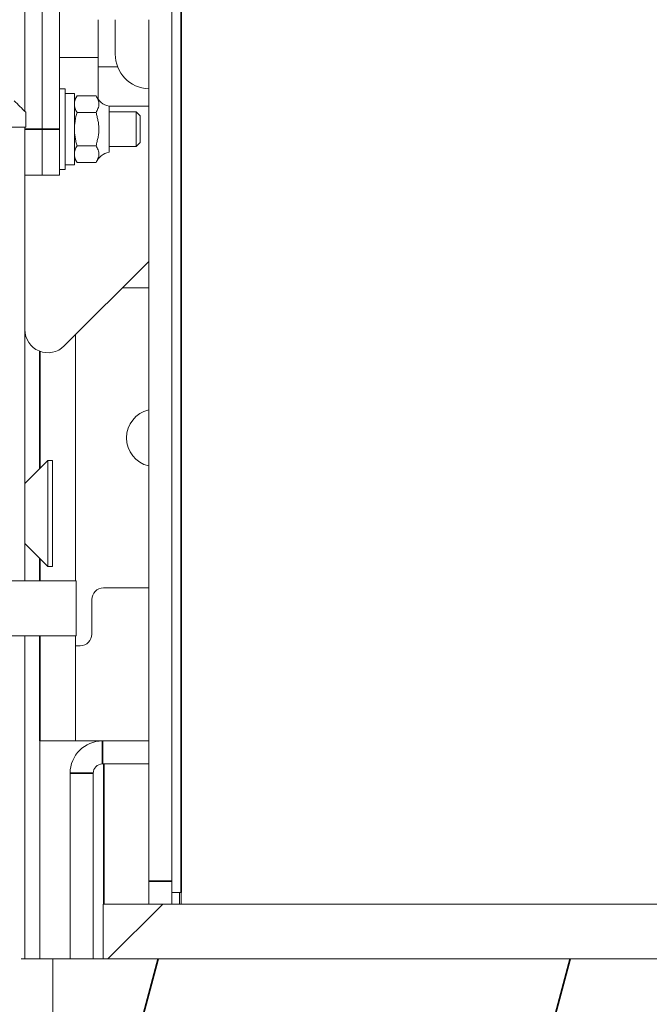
# Model space of a CAD drawing. Header units: millimetres. Extents: x 4 to 1188, y 1 to 840.
# Tile 239 of 256: x 900 to 908, y 378 to 391. Entities that reach past the tile are written whole.
import ezdxf

# ---------------------------------------------------------------- set-up
doc = ezdxf.new("R2010")
doc.units = ezdxf.units.MM
doc.layers.add('1', color=7, linetype='Continuous')

msp = doc.modelspace()

# ---------------------------------------------------------------- hatches: boundary and pattern name
at = {"layer": '1', "linetype": 'Continuous', "lineweight": 35}
h = msp.add_hatch(dxfattribs=at)
h.set_pattern_fill('ANSI31', color=154, scale=1.55, angle=89.9544, style=0)
h.paths.add_polyline_path([(892.2414, 387.6408), (892.2414, 389.6408), (892.457, 389.6408), (892.457, 389.0694), (892.7806, 389.0694), (892.7806, 387.6408)], flags=0)
edge = h.paths.add_edge_path(flags=0)
edge.add_line((897.6173, 389.0694), (897.7806, 389.0694))
edge.add_line((897.7806, 389.0694), (897.7806, 387.6408))
edge.add_line((897.7806, 387.6408), (897.4923, 387.6408))
edge.add_spline(control_points=[(897.4923, 387.6408), (897.534, 388.117), (897.5757, 388.5932), (897.6173, 389.0694)], knot_values=[0, 0, 0, 0, 1, 1, 1, 1], degree=3, periodic=0)
edge = h.paths.add_edge_path(flags=0)
edge.add_line((893.133, 389.0694), (893.2963, 389.0694))
edge.add_spline(control_points=[(893.2963, 389.0694), (893.3003, 389.0234), (893.3044, 388.9773), (893.346, 388.5011), (893.3837, 388.071), (893.4213, 387.6408)], knot_values=[0, 0, 0, 0, 0.0967108, 0.0967108, 1, 1, 1, 1], degree=3, periodic=0)
edge.add_line((893.4213, 387.6408), (893.133, 387.6408))
edge.add_line((893.133, 387.6408), (893.133, 389.0694))
edge = h.paths.add_edge_path(flags=0)
edge.add_line((899.4542, 387.6433), (899.3816, 389.6408))
edge.add_line((899.3816, 389.6408), (899.8353, 389.6408))
edge.add_spline(control_points=[(899.8353, 389.6408), (899.8829, 389.5932), (899.9305, 389.5456), (899.9782, 389.498)], knot_values=[0, 0, 0, 0, 1, 1, 1, 1], degree=3, periodic=0)
edge.add_line((899.9782, 389.498), (899.9782, 389.3123))
edge.add_line((899.9782, 389.3123), (899.5424, 389.3123))
edge.add_line((899.5424, 389.3123), (899.5568, 388.9266))
edge.add_line((899.5568, 388.9266), (899.5996, 387.7837))
edge.add_spline(control_points=[(899.5996, 387.7837), (899.552, 387.7361), (899.5043, 387.6885), (899.4542, 387.6433)], knot_values=[0, 0, 0, 0, 1, 1, 1, 1], degree=3, periodic=0)
edge = h.paths.add_edge_path(flags=0)
edge.add_line((891.3712, 389.3123), (890.9355, 389.3123))
edge.add_line((890.9355, 389.3123), (890.9355, 389.498))
edge.add_spline(control_points=[(890.9355, 389.498), (890.9831, 389.5456), (891.0307, 389.5932), (891.0783, 389.6408)], knot_values=[0, 0, 0, 0, 1, 1, 1, 1], degree=3, periodic=0)
edge.add_line((891.0783, 389.6408), (891.5294, 389.6408))
edge.add_line((891.5294, 389.6408), (891.4594, 387.6432))
edge.add_spline(control_points=[(891.4594, 387.6432), (891.4093, 387.6885), (891.3617, 387.7361), (891.3141, 387.7837)], knot_values=[0, 0, 0, 0, 1, 1, 1, 1], degree=3, periodic=0)
edge.add_line((891.3141, 387.7837), (891.3568, 388.9266))
edge.add_line((891.3568, 388.9266), (891.3712, 389.3123))
h.paths.add_polyline_path([(898.4567, 389.0694), (898.4567, 389.6408), (898.6723, 389.6408), (898.6723, 387.6408), (898.133, 387.6408), (898.133, 389.0694)], flags=0)
h = msp.add_hatch(dxfattribs=at)
h.set_pattern_fill('ANSI31', color=154, scale=1.55, angle=-2.13e-14, style=0)
h.paths.add_polyline_path([(892.5293, 383.0188), (891.0293, 383.0188), (891.0293, 383.6973), (892.5293, 383.6973)], flags=0)
h.paths.add_polyline_path([(900.6006, 383.0188), (898.3862, 383.0188), (898.3862, 383.6973), (900.6006, 383.6973)], flags=0)
h = msp.add_hatch(dxfattribs=at)
h.set_pattern_fill('ANSI31', color=154, scale=1.55, angle=-2.13e-14, style=0)
h.paths.add_polyline_path([(900.9363, 379.0188), (900.9363, 379.6973), (909.9363, 379.6973), (909.9363, 379.0188)], flags=0)
h = msp.add_hatch(dxfattribs=at)
h.set_pattern_fill('ANSI31', color=154, scale=1.55, angle=29.9848, style=0)
h.paths.add_polyline_path([(900.3136, 378.3402), (900.3136, 379.0188), (910.8851, 379.0188), (910.8851, 378.3402)], flags=0)

# ---------------------------------------------------------------- linework, layer by layer
at = {"layer": '1', "color": 154, "linetype": 'Continuous', "lineweight": 13}
for p, q in [((901.7853, 394.5545), (901.7853, 379.983)), ((899.9673, 391.4293), (899.9673, 389.5089)), ((900.1816, 389.289), (900.1816, 391.2152)), ((900.1816, 389.289), (900.1816, 391.2152)), ((900.3959, 389.289), (900.3959, 391.2152)), ((900.8744, 390.1752), (900.8744, 390.6438)), ((901.0851, 390.2176), (901.0851, 390.6438)), ((901.4995, 390.6436), (901.4995, 379.983)), ((900.8744, 390.1752), (900.3959, 390.1752)), ((900.8744, 389.6583), (900.8744, 390.1752)), ((900.8744, 390.0584), (901.1158, 390.0584)), ((900.4673, 389.789), (900.3959, 389.789)), ((900.4673, 388.789), (900.4673, 389.789)), ((900.5816, 389.7319), (900.4673, 389.7319)), ((900.5816, 389.7319), (900.5816, 388.8462)), ((900.6135, 389.7014), (900.5816, 389.6462)), ((900.8492, 389.7014), (900.6135, 389.7014)), ((899.9782, 389.3123), (899.9782, 389.498)), ((899.9782, 389.498), (899.9782, 389.3123)), ((900.8492, 389.4952), (900.6135, 389.4952)), ((901.0101, 389.0033), (901.0101, 389.5747)), ((901.3459, 389.5033), (901.0101, 389.5033)), ((901.0102, 389.5747), (901.4995, 389.5747)), ((901.3959, 389.4533), (901.3459, 389.5033)), ((901.3459, 389.0747), (901.3459, 389.5033)), ((901.3959, 389.1247), (901.3959, 389.4533)), ((899.9782, 389.3123), (899.5424, 389.3123)), ((899.9673, 389.3118), (899.9673, 383.697)), ((900.1816, 388.7176), (900.1816, 389.289)), ((900.1816, 388.7176), (900.1816, 389.289)), ((900.3959, 388.7176), (900.3959, 389.289)), ((901.3459, 389.0747), (901.3959, 389.1247)), ((900.8492, 389.0828), (900.6135, 389.0828)), ((901.0101, 389.0747), (901.3459, 389.0747)), ((900.5816, 388.9319), (900.6135, 388.8766)), ((900.8492, 388.8766), (900.6135, 388.8766)), ((900.3959, 388.789), (900.4673, 388.789)), ((900.4673, 388.8462), (900.5816, 388.8462)), ((900.1816, 388.7176), (899.9673, 388.7176)), ((900.3959, 388.7176), (900.1816, 388.7176)), ((900.455, 386.6054), (901.4997, 387.65)), ((901.1744, 387.3247), (901.4996, 387.3247)), ((900.5959, 383.6971), (900.5959, 386.7461)), ((900.253, 385.189), (899.9673, 384.9033)), ((900.3101, 385.189), (900.253, 385.189)), ((900.253, 383.8747), (900.253, 385.189)), ((900.3101, 383.8747), (900.3101, 385.189)), ((899.9673, 384.1605), (900.253, 383.8747)), ((900.253, 383.8747), (900.3101, 383.8747)), ((898.3862, 383.6973), (900.6006, 383.6973)), ((900.6006, 383.6973), (900.6006, 383.0188)), ((901.4996, 383.6105), (900.9387, 383.6105)), ((900.7959, 383.4676), (900.7959, 383.039)), ((900.6006, 383.0188), (898.3862, 383.0188)), ((899.9673, 383.0184), (899.9673, 379.0186)), ((900.5959, 381.7174), (900.5959, 383.0188)), ((900.653, 382.8962), (900.5959, 382.8962)), ((900.153, 381.7176), (900.928, 381.7176)), ((900.153, 381.7176), (900.153, 379.0185)), ((900.928, 381.7176), (901.4995, 381.7176)), ((900.928, 381.4319), (901.4995, 381.4319)), ((900.528, 379.0185), (900.528, 381.3176)), ((900.8137, 379.0185), (900.8137, 381.3176)), ((901.4995, 379.6973), (901.4995, 379.983)), ((901.7853, 379.983), (901.7853, 379.6973)), ((901.7853, 379.8402), (901.8995, 379.8402)), ((901.8792, 379.8402), (901.8792, 379.6973)), ((901.8995, 379.6973), (901.8995, 379.8402)), ((900.9363, 379.6973), (909.9363, 379.6973)), ((900.9363, 379.0188), (900.9363, 379.6973)), ((900.3136, 378.3402), (900.3136, 379.0188)), ((900.3136, 379.0188), (910.8851, 379.0188)), ((909.9363, 379.0188), (900.9363, 379.0188))]:
    msp.add_line(p, q, dxfattribs=at)
at = {"layer": '1', "color": 154, "linetype": 'Continuous', "lineweight": 35}
for p, q in [((901.8995, 379.8402), (901.8995, 390.9437)), ((900.1816, 389.289), (899.9673, 389.289)), ((900.3959, 389.289), (900.1816, 389.289)), ((900.153, 385.0888), (900.153, 386.5394)), ((900.153, 383.6969), (900.153, 383.9746)), ((900.153, 381.7172), (900.153, 383.0183)), ((900.928, 381.7176), (900.928, 381.4319)), ((900.9459, 381.4319), (900.9459, 379.6971)), ((900.8137, 381.3176), (900.528, 381.3176)), ((901.4995, 379.983), (901.7853, 379.983))]:
    msp.add_line(p, q, dxfattribs=at)
at = {"layer": '1', "color": 154, "linetype": 'Continuous', "lineweight": 13}
for centre, radius, start, end in [((901.5137, 390.2176), 0.4286, 180, 268.10437), ((901.0485, 389.789), 0.2177, 202.13623, 259.84491), ((901.0485, 388.789), 0.2177, 100.15509, 156.31646), ((900.253, 386.8074), 0.2857, 180, 315), ((901.5816, 385.4676), 0.3571, 103.275, 180), ((901.5816, 385.4676), 0.3571, 180, 256.725), ((900.9387, 383.4676), 0.1429, 90, 180), ((900.653, 383.039), 0.1429, 270, 0), ((900.928, 381.3176), 0.4, 90, 180), ((900.928, 381.3176), 0.1143, 90, 180)]:
    msp.add_arc(centre, radius, start, end, dxfattribs=at)
msp.add_open_spline([(899.8353, 389.6408), (899.8829, 389.5932), (899.9305, 389.5456), (899.9782, 389.498)], degree=3, dxfattribs=at)
for points, knots in [([(900.5816, 389.5983), (900.5816, 389.6027), (900.5818, 389.6071), (900.5825, 389.6159), (900.5831, 389.6202), (900.5852, 389.6333), (900.5874, 389.6419), (900.5957, 389.6676), (900.6038, 389.6846), (900.6135, 389.7014)], [0, 0, 0, 0, 0.125, 0.125, 0.25, 0.25, 0.5, 0.5, 1, 1, 1, 1]), ([(900.6135, 389.4952), (900.6037, 389.5121), (900.5957, 389.5291), (900.5874, 389.5548), (900.5852, 389.5635), (900.5823, 389.5808), (900.5816, 389.5895), (900.5816, 389.5983)], [0, 0, 0, 0, 0.5, 0.5, 0.75, 0.75, 1, 1, 1, 1]), ([(900.8492, 389.4952), (900.853, 389.5037), (900.857, 389.5121), (900.8649, 389.529), (900.8688, 389.5375), (900.8757, 389.5544), (900.8787, 389.5629), (900.8819, 389.5757), (900.8827, 389.58), (900.8839, 389.5887), (900.8842, 389.593), (900.8843, 389.6017), (900.8841, 389.6061), (900.8833, 389.6126), (900.883, 389.6148), (900.8822, 389.6192), (900.8817, 389.6214), (900.8792, 389.6324), (900.8762, 389.6411), (900.8692, 389.6584), (900.8652, 389.667), (900.8571, 389.6842), (900.853, 389.6928), (900.8492, 389.7014)], [0, 0, 0, 0, 0.125, 0.125, 0.25, 0.25, 0.375, 0.375, 0.4375, 0.4375, 0.5, 0.5, 0.5625, 0.5625, 0.59375, 0.59375, 0.625, 0.625, 0.75, 0.75, 0.875, 0.875, 1, 1, 1, 1]), ([(900.5816, 389.289), (900.5816, 389.2978), (900.5818, 389.3065), (900.5823, 389.3196), (900.5825, 389.324), (900.5831, 389.3328), (900.5834, 389.3372), (900.5853, 389.3591), (900.5874, 389.3765), (900.5958, 389.4281), (900.6038, 389.4619), (900.6135, 389.4952)], [0, 0, 0, 0, 0.125, 0.125, 0.1875, 0.1875, 0.25, 0.25, 0.5, 0.5, 1, 1, 1, 1]), ([(900.8492, 389.0828), (900.8531, 389.1002), (900.8572, 389.1175), (900.8653, 389.1522), (900.8693, 389.1695), (900.8763, 389.2043), (900.8793, 389.2218), (900.8824, 389.2484), (900.8831, 389.2572), (900.8839, 389.2706), (900.8841, 389.2773), (900.8842, 389.2841), (900.8843, 389.2875), (900.8843, 389.2886), (900.8843, 389.2908), (900.8842, 389.3005), (900.8838, 389.3101), (900.8826, 389.3272), (900.8817, 389.3357), (900.8785, 389.3612), (900.8755, 389.378), (900.8686, 389.4116), (900.8648, 389.4283), (900.8569, 389.4618), (900.8529, 389.4785), (900.8492, 389.4952)], [0, 0, 0, 0, 0.125, 0.125, 0.25, 0.25, 0.375, 0.375, 0.4375, 0.4375, 0.46875, 0.484375, 0.484375, 0.4921875, 0.4921875, 0.5, 0.5625, 0.5625, 0.625, 0.625, 0.75, 0.75, 0.875, 0.875, 1, 1, 1, 1]), ([(900.6135, 389.0828), (900.611, 389.0912), (900.6087, 389.0997), (900.6043, 389.1166), (900.6022, 389.1252), (900.5963, 389.1508), (900.5929, 389.1679), (900.5873, 389.2023), (900.5852, 389.2196), (900.5823, 389.2542), (900.5816, 389.2716), (900.5816, 389.289)], [0, 0, 0, 0, 0.125, 0.125, 0.25, 0.25, 0.5, 0.5, 0.75, 0.75, 1, 1, 1, 1]), ([(900.5816, 388.9797), (900.5816, 388.9841), (900.5818, 388.9885), (900.5825, 388.9973), (900.5831, 389.0016), (900.5852, 389.0147), (900.5874, 389.0233), (900.5957, 389.0491), (900.6038, 389.066), (900.6135, 389.0828)], [0, 0, 0, 0, 0.125, 0.125, 0.25, 0.25, 0.5, 0.5, 1, 1, 1, 1]), ([(900.8492, 388.8766), (900.853, 388.8851), (900.857, 388.8935), (900.8649, 388.9104), (900.8688, 388.9189), (900.8757, 388.9358), (900.8787, 388.9443), (900.8819, 388.9572), (900.8827, 388.9615), (900.8839, 388.9701), (900.8842, 388.9744), (900.8843, 388.9831), (900.8841, 388.9875), (900.8833, 388.994), (900.883, 388.9962), (900.8822, 389.0006), (900.8817, 389.0028), (900.8792, 389.0138), (900.8762, 389.0225), (900.8692, 389.0398), (900.8652, 389.0484), (900.8571, 389.0656), (900.853, 389.0742), (900.8492, 389.0828)], [0, 0, 0, 0, 0.125, 0.125, 0.25, 0.25, 0.375, 0.375, 0.4375, 0.4375, 0.5, 0.5, 0.5625, 0.5625, 0.59375, 0.59375, 0.625, 0.625, 0.75, 0.75, 0.875, 0.875, 1, 1, 1, 1]), ([(900.6135, 388.8766), (900.6037, 388.8935), (900.5957, 388.9105), (900.5874, 388.9362), (900.5852, 388.9449), (900.5823, 388.9622), (900.5816, 388.971), (900.5816, 388.9797)], [0, 0, 0, 0, 0.5, 0.5, 0.75, 0.75, 1, 1, 1, 1])]:
    msp.add_open_spline(points, degree=3, knots=knots, dxfattribs=at)
msp.add_rational_spline([(899.923, 379.0188), (900.1256, 379.0188), (900.2558, 379.0188), (900.3137, 379.0188), (900.3137, 379.0188), (900.3137, 379.0188), (900.3137, 379.0188), (900.3136, 379.0188)], [0.578066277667, 0.580511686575, 0.583372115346, 0.585757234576, 0.585757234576, 0.585756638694, 0.585755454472, 0.585753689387], degree=4, knots=[0, 0, 0, 0, 0, 0.9844398, 0.9844398, 0.9844398, 1, 1, 1, 1, 1], dxfattribs=at)

doc.saveas('drawing.dxf')
